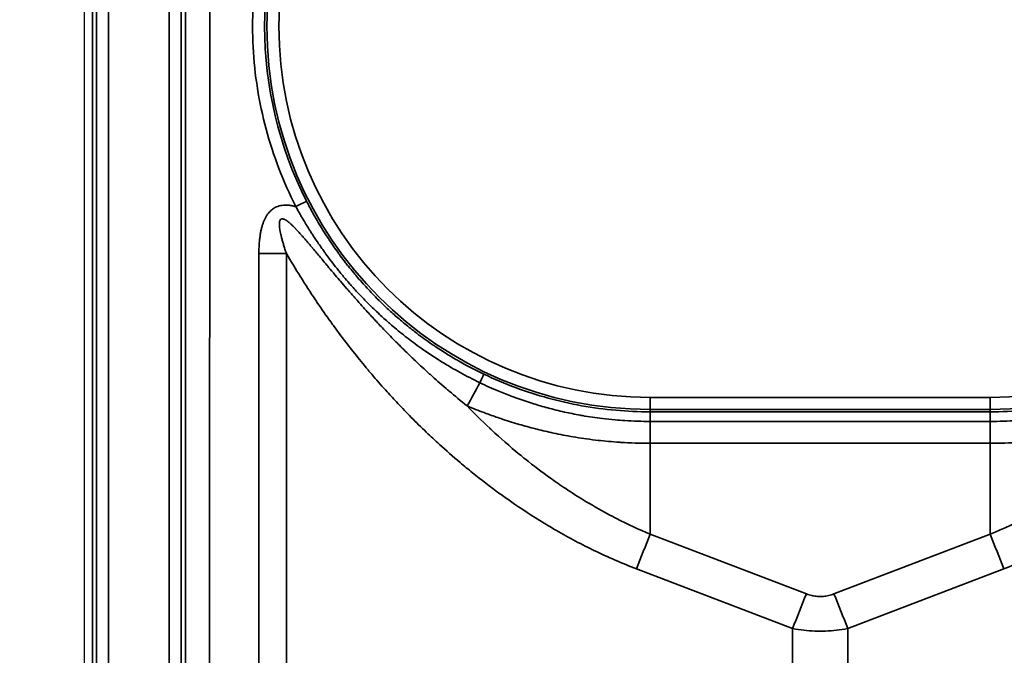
# Model space of a CAD drawing. Header units: millimetres. Extents: x -12192 to 12192, y -600 to 5895.
# Tile 56 of 122: x 1660 to 1701, y 3237 to 3264. Entities that reach past the tile are written whole.
import ezdxf

# ---------------------------------------------------------------- set-up
doc = ezdxf.new("R2010")
doc.units = ezdxf.units.MM
doc.header["$LTSCALE"] = 20
for name, color, linetype, lineweight in [('_Sichtbarkanten', 7, 'Continuous', 25), ('Bemaßung (ISO)', 7, 'Continuous', 25), ('Sichtbar schmal (ISO)', 7, 'Continuous', 35)]:
    doc.layers.add(name, color=color, linetype=linetype, lineweight=lineweight)
doc.styles.add('Notiztext (ISO)', font='verdana.ttf')
doc.dimstyles.new('wedi USA', dxfattribs={"dimscale": 20, "dimtxt": 2.5, "dimasz": 4, "dimexe": 2, "dimexo": 0.8, "dimgap": 0.3, "dimtad": 1, "dimdec": 1, "dimrnd": 1e-08, "dimtxsty": 'Notiztext (ISO)', "dimcen": 0.09, "dimclrd": 7, "dimclre": 7, "dimclrt": 256, "dimadec": 0, "dimazin": 2, "dimtfac": 0.6, "dimtmove": 0, "dimatfit": 3, "dimfxl": 1, "dimtolj": 1, "dimlwd": -1, "dimlwe": -1, "dimarcsym": 0})

# ---------------------------------------------------------------- blocks, each defined once
blk = doc.blocks.new('*D85')
at = {"layer": 'Bemaßung (ISO)', "color": 7, "transparency": 16777216}
for p, q in [((1651.863, 4317.272), (1304.214, 4317.272)), ((1344.214, 4237.272), (1344.214, 3297.272)), ((1650.944, 3217.272), (1304.214, 3217.272))]:
    blk.add_line(p, q, dxfattribs=at)
for points in [[(1330.88, 4237.272), (1357.547, 4237.272), (1344.214, 4317.272)], [(1330.88, 3297.272), (1357.547, 3297.272), (1344.214, 3217.272)]]:
    blk.add_solid(points, dxfattribs=at)
at = {"layer": 'Defpoints', "color": 0, "transparency": 16777216}
for p in [(1667.863, 4317.272), (1344.214, 3217.272), (1666.944, 3217.272)]:
    blk.add_point(p, dxfattribs=at)
at = {"layer": 'Bemaßung (ISO)', "transparency": 16777216, "insert": (1272.801, 3513.075), "char_height": 50, "attachment_point": 1, "rotation": 90, "style": 'Notiztext (ISO)'}
blk.add_mtext('\\A1;1100 [43 1/4]"', dxfattribs=at)
blk = doc.blocks.new('*D86')
at = {"layer": 'Bemaßung (ISO)', "color": 7, "transparency": 16777216}
for p, q in [((1650.714, 3767.272), (1121.859, 3767.272)), ((1161.859, 3687.272), (1161.859, 2932.872)), ((1473.805, 2852.872), (1121.859, 2852.872))]:
    blk.add_line(p, q, dxfattribs=at)
for points in [[(1148.526, 3687.272), (1175.192, 3687.272), (1161.859, 3767.272)], [(1148.526, 2932.872), (1175.192, 2932.872), (1161.859, 2852.872)]]:
    blk.add_solid(points, dxfattribs=at)
at = {"layer": 'Defpoints', "color": 0, "transparency": 16777216}
for p in [(1666.714, 3767.272), (1161.859, 2852.872), (1489.805, 2852.872)]:
    blk.add_point(p, dxfattribs=at)
at = {"layer": 'Bemaßung (ISO)', "transparency": 16777216, "insert": (1090.446, 3112.02), "char_height": 50, "attachment_point": 1, "rotation": 90, "style": 'Notiztext (ISO)'}
blk.add_mtext('\\A1;914,4 [36]"', dxfattribs=at)

msp = doc.modelspace()

# ---------------------------------------------------------------- linework, layer by layer
at = {"layer": '_Sichtbarkanten'}
msp.add_line((1662.505, 3220.272), (1662.505, 4314.272), dxfattribs=at)
at = {"layer": 'Sichtbar schmal (ISO)'}
for p, q in [((1662.83, 4314.748), (1662.83, 3219.797)), ((1662.996, 3219.963), (1662.996, 4314.581)), ((1663.496, 4314.581), (1663.496, 3219.963)), ((1666.014, 3219.98), (1666.014, 4314.564)), ((1666.514, 4314.564), (1666.514, 3219.98)), ((1666.688, 3220.155), (1666.73, 3679.772)), ((1667.729, 3679.771), (1667.687, 3220.149)), ((1669.732, 3219.649), (1669.732, 3253.851)), ((1670.873, 3219.648), (1670.873, 3253.852)), ((1685.95, 3247.883), (1685.95, 3247.384)), ((1700.06, 3247.883), (1685.95, 3247.883)), ((1700.06, 3247.883), (1700.06, 3247.384)), ((1685.95, 3247.384), (1685.95, 3247.286)), ((1700.06, 3247.384), (1685.95, 3247.384)), ((1700.06, 3247.286), (1685.95, 3247.286)), ((1700.06, 3247.384), (1700.06, 3247.286)), ((1685.959, 3246.887), (1685.959, 3245.979)), ((1700.05, 3246.887), (1685.959, 3246.887)), ((1700.05, 3246.887), (1700.05, 3245.979)), ((1685.959, 3242.209), (1685.959, 3245.979)), ((1700.05, 3245.979), (1685.959, 3245.979)), ((1700.05, 3242.209), (1700.05, 3245.979)), ((1692.434, 3239.734), (1685.959, 3242.209)), ((1700.05, 3242.209), (1693.576, 3239.734)), ((1691.864, 3238.298), (1685.389, 3240.773)), ((1700.621, 3240.773), (1694.146, 3238.298)), ((1691.864, 3238.298), (1691.864, 3219.606)), ((1694.146, 3238.298), (1694.146, 3219.606))]:
    msp.add_line(p, q, dxfattribs=at)
for centre, radius, start, end in [((1685.95, 3263.272), 15.889, 90, 270), ((1700.06, 3263.272), 15.889, 270, 90), ((1685.95, 3263.272), 15.389, 90, 270), ((1700.06, 3263.272), 15.389, 270, 90)]:
    msp.add_arc(centre, radius, start, end, dxfattribs=at)
for centre, major_axis, ratio, start_param, end_param in [((1685.95, 3263.271), (-15.981, 0), 0.999985, 5.812696, 6.754103), ((1671.263, 3255.793), (0.446, 0.227), 0.004663, 0.017453, 1.568416), ((1669.732, 3253.904), (-10, 0), 0.005236, 1.570796, 1.685164), ((1678.844, 3248.396), (0.215, 0.451), 0.009238, 4.931678, 6.265731), ((1679.914, 3250.416), (4.778, 8.785), 0.002502, 4.378717, 4.492923), ((1685.955, 3246.786), (-0.005, 0.5), 0.011321, 4.915375, 6.265598), ((1685.959, 3240.747), (1.785, 4.67), 0.108522, 1.294198, 1.606695), ((1700.05, 3240.747), (-1.785, 4.67), 0.108522, 4.67649, 4.988987), ((1692.434, 3238.272), (1.785, 4.67), 0.108522, 1.294198, 1.606695), ((1693.576, 3238.272), (-1.785, 4.67), 0.108522, 4.67649, 4.988987)]:
    msp.add_ellipse(centre, major_axis=major_axis, ratio=ratio, start_param=start_param, end_param=end_param, dxfattribs=at)
msp.add_open_spline([(1671.263, 3255.796), (1671.001, 3256.31), (1670.535, 3257.358), (1670.001, 3259.001), (1669.642, 3260.69), (1669.462, 3262.407), (1669.461, 3264.133), (1669.641, 3265.85), (1669.999, 3267.538), (1670.532, 3269.182), (1670.998, 3270.231), (1671.26, 3270.745)], degree=3, dxfattribs=at)
for points, knots in [([(1679.06, 3248.847), (1678.675, 3249.03), (1678.317, 3249.22), (1677.986, 3249.41), (1677.957, 3249.427), (1677.928, 3249.444), (1677.899, 3249.46), (1677.602, 3249.634), (1677.326, 3249.807), (1677.068, 3249.98), (1677.019, 3250.013), (1676.97, 3250.046), (1676.921, 3250.079), (1676.694, 3250.235), (1676.48, 3250.39), (1676.28, 3250.542), (1676.216, 3250.591), (1676.154, 3250.639), (1676.093, 3250.687), (1675.919, 3250.823), (1675.755, 3250.957), (1675.599, 3251.09), (1675.527, 3251.151), (1675.457, 3251.212), (1675.388, 3251.272), (1675.256, 3251.389), (1675.13, 3251.503), (1675.01, 3251.616), (1674.933, 3251.688), (1674.859, 3251.76), (1674.786, 3251.831), (1674.687, 3251.928), (1674.591, 3252.024), (1674.499, 3252.118), (1674.42, 3252.2), (1674.344, 3252.28), (1674.27, 3252.359), (1674.195, 3252.439), (1674.124, 3252.517), (1674.055, 3252.595), (1673.975, 3252.683), (1673.899, 3252.771), (1673.825, 3252.857), (1673.771, 3252.92), (1673.718, 3252.983), (1673.666, 3253.044), (1673.588, 3253.139), (1673.512, 3253.232), (1673.44, 3253.323), (1673.401, 3253.372), (1673.363, 3253.42), (1673.326, 3253.468), (1673.25, 3253.567), (1673.177, 3253.663), (1673.107, 3253.758), (1673.08, 3253.794), (1673.054, 3253.83), (1673.028, 3253.865), (1672.954, 3253.968), (1672.883, 3254.067), (1672.816, 3254.164), (1672.799, 3254.189), (1672.782, 3254.213), (1672.765, 3254.238), (1672.694, 3254.342), (1672.626, 3254.443), (1672.563, 3254.542), (1672.553, 3254.556), (1672.543, 3254.571), (1672.534, 3254.586), (1672.466, 3254.691), (1672.402, 3254.793), (1672.341, 3254.892), (1672.337, 3254.898), (1672.334, 3254.903), (1672.33, 3254.909), (1672.265, 3255.015), (1672.205, 3255.117), (1672.148, 3255.214), (1672.091, 3255.312), (1672.038, 3255.405), (1671.988, 3255.494), (1671.985, 3255.5), (1671.982, 3255.505), (1671.98, 3255.51), (1671.927, 3255.604), (1671.879, 3255.693), (1671.834, 3255.778), (1671.789, 3255.863), (1671.747, 3255.944), (1671.708, 3256.02)], [0, 0, 0, 0, 0.057453, 0.057453, 0.057453, 0.0625, 0.0625, 0.0625, 0.114892, 0.114892, 0.114892, 0.125, 0.125, 0.125, 0.172498, 0.172498, 0.172498, 0.1875, 0.1875, 0.1875, 0.23023, 0.23023, 0.23023, 0.25, 0.25, 0.25, 0.288083, 0.288083, 0.288083, 0.3125, 0.3125, 0.3125, 0.346035, 0.346035, 0.346035, 0.375, 0.375, 0.375, 0.404084, 0.404084, 0.404084, 0.4375, 0.4375, 0.4375, 0.462206, 0.462206, 0.462206, 0.5, 0.5, 0.5, 0.520389, 0.520389, 0.520389, 0.5625, 0.5625, 0.5625, 0.578649, 0.578649, 0.578649, 0.625, 0.625, 0.625, 0.636915, 0.636915, 0.636915, 0.6875, 0.6875, 0.6875, 0.695134, 0.695134, 0.695134, 0.75, 0.75, 0.75, 0.7533, 0.7533, 0.7533, 0.8125, 0.8125, 0.8125, 0.871498, 0.871498, 0.871498, 0.875, 0.875, 0.875, 0.9375, 0.9375, 0.9375, 1, 1, 1, 1]), ([(1669.732, 3253.851), (1669.732, 3253.922), (1669.733, 3253.991), (1669.735, 3254.058), (1669.738, 3254.125), (1669.741, 3254.189), (1669.745, 3254.251), (1669.749, 3254.313), (1669.755, 3254.373), (1669.761, 3254.431), (1669.767, 3254.49), (1669.775, 3254.546), (1669.783, 3254.6), (1669.791, 3254.655), (1669.8, 3254.707), (1669.81, 3254.758), (1669.82, 3254.809), (1669.831, 3254.857), (1669.843, 3254.904), (1669.855, 3254.951), (1669.868, 3254.996), (1669.882, 3255.04), (1669.896, 3255.084), (1669.911, 3255.125), (1669.927, 3255.166), (1669.942, 3255.206), (1669.959, 3255.244), (1669.977, 3255.281), (1669.994, 3255.318), (1670.013, 3255.353), (1670.032, 3255.386), (1670.052, 3255.42), (1670.072, 3255.451), (1670.093, 3255.48), (1670.114, 3255.509), (1670.136, 3255.537), (1670.158, 3255.562), (1670.181, 3255.587), (1670.203, 3255.611), (1670.227, 3255.632), (1670.25, 3255.654), (1670.275, 3255.674), (1670.3, 3255.693), (1670.325, 3255.711), (1670.351, 3255.728), (1670.378, 3255.744), (1670.406, 3255.76), (1670.435, 3255.774), (1670.466, 3255.787), (1670.497, 3255.801), (1670.531, 3255.812), (1670.567, 3255.823), (1670.603, 3255.833), (1670.641, 3255.841), (1670.682, 3255.847), (1670.723, 3255.853), (1670.766, 3255.856), (1670.811, 3255.858), (1670.857, 3255.859), (1670.904, 3255.857), (1670.953, 3255.853), (1671.002, 3255.848), (1671.052, 3255.841), (1671.104, 3255.832), (1671.156, 3255.822), (1671.209, 3255.81), (1671.263, 3255.796)], [0, 0, 0, 0, 0.0454545, 0.0454545, 0.0454545, 0.0909091, 0.0909091, 0.0909091, 0.1363636, 0.1363636, 0.1363636, 0.1818182, 0.1818182, 0.1818182, 0.2272727, 0.2272727, 0.2272727, 0.2727273, 0.2727273, 0.2727273, 0.3181818, 0.3181818, 0.3181818, 0.3636364, 0.3636364, 0.3636364, 0.4090909, 0.4090909, 0.4090909, 0.4545455, 0.4545455, 0.4545455, 0.5, 0.5, 0.5, 0.5454545, 0.5454545, 0.5454545, 0.5909091, 0.5909091, 0.5909091, 0.6363636, 0.6363636, 0.6363636, 0.6818182, 0.6818182, 0.6818182, 0.7272727, 0.7272727, 0.7272727, 0.7727273, 0.7727273, 0.7727273, 0.8181818, 0.8181818, 0.8181818, 0.8636364, 0.8636364, 0.8636364, 0.9090909, 0.9090909, 0.9090909, 0.9545455, 0.9545455, 0.9545455, 1, 1, 1, 1]), ([(1678.895, 3248.492), (1678.606, 3248.631), (1678.331, 3248.773), (1678.071, 3248.916), (1677.945, 3248.985), (1677.822, 3249.055), (1677.703, 3249.125), (1677.531, 3249.225), (1677.366, 3249.325), (1677.207, 3249.425), (1677.029, 3249.537), (1676.859, 3249.649), (1676.696, 3249.76), (1676.614, 3249.816), (1676.534, 3249.872), (1676.455, 3249.928), (1676.239, 3250.081), (1676.035, 3250.233), (1675.842, 3250.383), (1675.829, 3250.394), (1675.815, 3250.404), (1675.801, 3250.415), (1675.599, 3250.573), (1675.41, 3250.729), (1675.231, 3250.882), (1675.192, 3250.915), (1675.153, 3250.949), (1675.115, 3250.982), (1674.981, 3251.099), (1674.853, 3251.213), (1674.732, 3251.326), (1674.649, 3251.403), (1674.569, 3251.478), (1674.491, 3251.553), (1674.423, 3251.619), (1674.357, 3251.684), (1674.292, 3251.748), (1674.174, 3251.865), (1674.062, 3251.98), (1673.955, 3252.092), (1673.937, 3252.111), (1673.919, 3252.13), (1673.902, 3252.149), (1673.779, 3252.279), (1673.664, 3252.406), (1673.554, 3252.529), (1673.533, 3252.553), (1673.513, 3252.576), (1673.492, 3252.599), (1673.406, 3252.697), (1673.324, 3252.793), (1673.245, 3252.888), (1673.192, 3252.95), (1673.141, 3253.012), (1673.091, 3253.074), (1673.05, 3253.124), (1673.01, 3253.173), (1672.971, 3253.222), (1672.891, 3253.323), (1672.815, 3253.421), (1672.742, 3253.516), (1672.737, 3253.522), (1672.733, 3253.528), (1672.728, 3253.534), (1672.653, 3253.633), (1672.581, 3253.729), (1672.512, 3253.823), (1672.487, 3253.859), (1672.461, 3253.894), (1672.436, 3253.928), (1672.396, 3253.984), (1672.357, 3254.039), (1672.319, 3254.093), (1672.267, 3254.168), (1672.217, 3254.24), (1672.169, 3254.311), (1672.161, 3254.323), (1672.153, 3254.334), (1672.146, 3254.345), (1672.091, 3254.426), (1672.038, 3254.505), (1671.988, 3254.582), (1671.97, 3254.61), (1671.952, 3254.638), (1671.934, 3254.665), (1671.904, 3254.713), (1671.874, 3254.759), (1671.845, 3254.805), (1671.805, 3254.868), (1671.766, 3254.93), (1671.729, 3254.991), (1671.724, 3254.999), (1671.718, 3255.008), (1671.713, 3255.017), (1671.67, 3255.087), (1671.628, 3255.156), (1671.589, 3255.222), (1671.576, 3255.244), (1671.563, 3255.266), (1671.55, 3255.288), (1671.522, 3255.335), (1671.496, 3255.38), (1671.47, 3255.425), (1671.444, 3255.47), (1671.42, 3255.513), (1671.396, 3255.555), (1671.381, 3255.582), (1671.366, 3255.609), (1671.351, 3255.635), (1671.32, 3255.691), (1671.291, 3255.744), (1671.263, 3255.796)], [0.0000004, 0.0000004, 0.0000004, 0.0000004, 0.0420998, 0.0420998, 0.0420998, 0.0625, 0.0625, 0.0625, 0.0919658, 0.0919658, 0.0919658, 0.125, 0.125, 0.125, 0.1416352, 0.1416352, 0.1416352, 0.1875, 0.1875, 0.1875, 0.1907795, 0.1907795, 0.1907795, 0.2393282, 0.2393282, 0.2393282, 0.25, 0.25, 0.25, 0.2872633, 0.2872633, 0.2872633, 0.3125, 0.3125, 0.3125, 0.3346868, 0.3346868, 0.3346868, 0.375, 0.375, 0.375, 0.3818014, 0.3818014, 0.3818014, 0.4286546, 0.4286546, 0.4286546, 0.4375, 0.4375, 0.4375, 0.4749949, 0.4749949, 0.4749949, 0.5, 0.5, 0.5, 0.5205129, 0.5205129, 0.5205129, 0.5625, 0.5625, 0.5625, 0.5650614, 0.5650614, 0.5650614, 0.6086315, 0.6086315, 0.6086315, 0.625, 0.625, 0.625, 0.6513309, 0.6513309, 0.6513309, 0.6875, 0.6875, 0.6875, 0.6933307, 0.6933307, 0.6933307, 0.7348318, 0.7348318, 0.7348318, 0.75, 0.75, 0.75, 0.7761429, 0.7761429, 0.7761429, 0.8125, 0.8125, 0.8125, 0.8177681, 0.8177681, 0.8177681, 0.86059, 0.86059, 0.86059, 0.875, 0.875, 0.875, 0.9062867, 0.9062867, 0.9062867, 0.9375, 0.9375, 0.9375, 0.957441, 0.957441, 0.957441, 1, 1, 1, 1]), ([(1670.873, 3253.852), (1670.851, 3253.915), (1670.83, 3253.977), (1670.811, 3254.036), (1670.792, 3254.095), (1670.774, 3254.151), (1670.757, 3254.205), (1670.741, 3254.26), (1670.725, 3254.312), (1670.711, 3254.362), (1670.697, 3254.412), (1670.684, 3254.46), (1670.672, 3254.506), (1670.661, 3254.552), (1670.65, 3254.596), (1670.641, 3254.638), (1670.631, 3254.679), (1670.623, 3254.719), (1670.616, 3254.757), (1670.609, 3254.795), (1670.603, 3254.831), (1670.598, 3254.865), (1670.593, 3254.899), (1670.589, 3254.931), (1670.586, 3254.961), (1670.583, 3254.991), (1670.582, 3255.019), (1670.581, 3255.045), (1670.581, 3255.071), (1670.581, 3255.095), (1670.583, 3255.117), (1670.584, 3255.139), (1670.587, 3255.158), (1670.591, 3255.175), (1670.594, 3255.193), (1670.599, 3255.208), (1670.605, 3255.221), (1670.61, 3255.234), (1670.617, 3255.246), (1670.624, 3255.255), (1670.632, 3255.265), (1670.64, 3255.272), (1670.65, 3255.278), (1670.66, 3255.284), (1670.671, 3255.288), (1670.684, 3255.29), (1670.697, 3255.292), (1670.712, 3255.292), (1670.729, 3255.288), (1670.746, 3255.285), (1670.765, 3255.279), (1670.786, 3255.27), (1670.807, 3255.26), (1670.831, 3255.248), (1670.856, 3255.232), (1670.881, 3255.215), (1670.909, 3255.196), (1670.938, 3255.173), (1670.967, 3255.15), (1670.998, 3255.124), (1671.03, 3255.095), (1671.033, 3255.093), (1671.035, 3255.091), (1671.038, 3255.088), (1671.068, 3255.061), (1671.1, 3255.031), (1671.133, 3254.999), (1671.136, 3254.996), (1671.138, 3254.993), (1671.141, 3254.991), (1671.174, 3254.958), (1671.208, 3254.924), (1671.244, 3254.887), (1671.247, 3254.884), (1671.25, 3254.88), (1671.253, 3254.877), (1671.289, 3254.84), (1671.325, 3254.801), (1671.363, 3254.76), (1671.367, 3254.756), (1671.37, 3254.752), (1671.374, 3254.748), (1671.412, 3254.706), (1671.451, 3254.663), (1671.492, 3254.617), (1671.496, 3254.612), (1671.5, 3254.608), (1671.504, 3254.603), (1671.545, 3254.557), (1671.587, 3254.508), (1671.631, 3254.457), (1671.636, 3254.452), (1671.641, 3254.447), (1671.646, 3254.441), (1671.69, 3254.39), (1671.736, 3254.336), (1671.784, 3254.28), (1671.789, 3254.273), (1671.795, 3254.267), (1671.8, 3254.261), (1671.848, 3254.204), (1671.899, 3254.145), (1671.951, 3254.082), (1671.957, 3254.075), (1671.963, 3254.068), (1671.969, 3254.061), (1672.022, 3253.998), (1672.077, 3253.932), (1672.134, 3253.864), (1672.141, 3253.856), (1672.148, 3253.847), (1672.155, 3253.839), (1672.213, 3253.77), (1672.273, 3253.698), (1672.336, 3253.623), (1672.344, 3253.614), (1672.352, 3253.604), (1672.36, 3253.595), (1672.423, 3253.519), (1672.489, 3253.44), (1672.558, 3253.357), (1672.567, 3253.347), (1672.576, 3253.336), (1672.585, 3253.325), (1672.655, 3253.242), (1672.728, 3253.155), (1672.804, 3253.065), (1672.814, 3253.052), (1672.825, 3253.04), (1672.835, 3253.028), (1672.912, 3252.937), (1672.993, 3252.842), (1673.077, 3252.743), (1673.089, 3252.729), (1673.101, 3252.715), (1673.113, 3252.701), (1673.198, 3252.601), (1673.287, 3252.497), (1673.38, 3252.39), (1673.394, 3252.374), (1673.407, 3252.358), (1673.421, 3252.343), (1673.515, 3252.234), (1673.613, 3252.122), (1673.716, 3252.006), (1673.731, 3251.988), (1673.747, 3251.971), (1673.762, 3251.953), (1673.866, 3251.836), (1673.974, 3251.716), (1674.087, 3251.591), (1674.104, 3251.571), (1674.122, 3251.552), (1674.139, 3251.532), (1674.253, 3251.407), (1674.372, 3251.277), (1674.497, 3251.142), (1674.517, 3251.121), (1674.538, 3251.099), (1674.558, 3251.077), (1674.685, 3250.942), (1674.817, 3250.802), (1674.957, 3250.656), (1674.98, 3250.632), (1675.003, 3250.608), (1675.027, 3250.583), (1675.168, 3250.437), (1675.317, 3250.285), (1675.475, 3250.127), (1675.501, 3250.1), (1675.529, 3250.073), (1675.556, 3250.046), (1675.715, 3249.887), (1675.883, 3249.722), (1676.061, 3249.552), (1676.093, 3249.521), (1676.124, 3249.491), (1676.156, 3249.461), (1676.337, 3249.289), (1676.527, 3249.111), (1676.729, 3248.927), (1676.766, 3248.894), (1676.803, 3248.86), (1676.84, 3248.827), (1677.045, 3248.642), (1677.262, 3248.451), (1677.493, 3248.253), (1677.536, 3248.216), (1677.579, 3248.179), (1677.623, 3248.142), (1677.858, 3247.943), (1678.107, 3247.737), (1678.37, 3247.528)], [0.0000003, 0.0000003, 0.0000003, 0.0000003, 0.0238095, 0.0238095, 0.0238095, 0.047619, 0.047619, 0.047619, 0.0714286, 0.0714286, 0.0714286, 0.0952381, 0.0952381, 0.0952381, 0.1190476, 0.1190476, 0.1190476, 0.1428571, 0.1428571, 0.1428571, 0.1666667, 0.1666667, 0.1666667, 0.1904762, 0.1904762, 0.1904762, 0.2142857, 0.2142857, 0.2142857, 0.2380952, 0.2380952, 0.2380952, 0.2619048, 0.2619048, 0.2619048, 0.2857143, 0.2857143, 0.2857143, 0.3095238, 0.3095238, 0.3095238, 0.3333333, 0.3333333, 0.3333333, 0.3571429, 0.3571429, 0.3571429, 0.3809524, 0.3809524, 0.3809524, 0.4047619, 0.4047619, 0.4047619, 0.4285714, 0.4285714, 0.4285714, 0.452381, 0.452381, 0.452381, 0.4761905, 0.4761905, 0.4761905, 0.4780213, 0.4780213, 0.4780213, 0.5, 0.5, 0.5, 0.5019237, 0.5019237, 0.5019237, 0.5238095, 0.5238095, 0.5238095, 0.5258277, 0.5258277, 0.5258277, 0.547619, 0.547619, 0.547619, 0.5497301, 0.5497301, 0.5497301, 0.5714286, 0.5714286, 0.5714286, 0.5736311, 0.5736311, 0.5736311, 0.5952381, 0.5952381, 0.5952381, 0.597532, 0.597532, 0.597532, 0.6190476, 0.6190476, 0.6190476, 0.6214327, 0.6214327, 0.6214327, 0.6428571, 0.6428571, 0.6428571, 0.6453338, 0.6453338, 0.6453338, 0.6666667, 0.6666667, 0.6666667, 0.6692356, 0.6692356, 0.6692356, 0.6904762, 0.6904762, 0.6904762, 0.6931371, 0.6931371, 0.6931371, 0.7142857, 0.7142857, 0.7142857, 0.7170382, 0.7170382, 0.7170382, 0.7380952, 0.7380952, 0.7380952, 0.7409386, 0.7409386, 0.7409386, 0.7619048, 0.7619048, 0.7619048, 0.764838, 0.764838, 0.764838, 0.7857143, 0.7857143, 0.7857143, 0.788739, 0.788739, 0.788739, 0.8095238, 0.8095238, 0.8095238, 0.8126427, 0.8126427, 0.8126427, 0.8333333, 0.8333333, 0.8333333, 0.8365461, 0.8365461, 0.8365461, 0.8571429, 0.8571429, 0.8571429, 0.8604471, 0.8604471, 0.8604471, 0.8809524, 0.8809524, 0.8809524, 0.8843478, 0.8843478, 0.8843478, 0.9047619, 0.9047619, 0.9047619, 0.9082487, 0.9082487, 0.9082487, 0.9285714, 0.9285714, 0.9285714, 0.9321488, 0.9321488, 0.9321488, 0.952381, 0.952381, 0.952381, 0.9560539, 0.9560539, 0.9560539, 0.9761905, 0.9761905, 0.9761905, 0.9799466, 0.9799466, 0.9799466, 1, 1, 1, 1]), ([(1685.389, 3240.773), (1684.796, 3241), (1684.206, 3241.256), (1683.619, 3241.541), (1683.566, 3241.566), (1683.513, 3241.592), (1683.461, 3241.618), (1682.927, 3241.882), (1682.395, 3242.17), (1681.867, 3242.482), (1681.764, 3242.542), (1681.661, 3242.604), (1681.558, 3242.667), (1681.082, 3242.956), (1680.612, 3243.264), (1680.159, 3243.58), (1680.011, 3243.683), (1679.865, 3243.787), (1679.721, 3243.891), (1679.329, 3244.177), (1678.951, 3244.467), (1678.592, 3244.756), (1678.416, 3244.898), (1678.244, 3245.04), (1678.076, 3245.181), (1677.778, 3245.433), (1677.494, 3245.683), (1677.223, 3245.929), (1677.034, 3246.102), (1676.851, 3246.272), (1676.674, 3246.441), (1676.457, 3246.648), (1676.25, 3246.853), (1676.051, 3247.053), (1675.857, 3247.25), (1675.671, 3247.443), (1675.492, 3247.633), (1675.339, 3247.796), (1675.191, 3247.956), (1675.048, 3248.114), (1674.854, 3248.33), (1674.668, 3248.541), (1674.49, 3248.749), (1674.384, 3248.871), (1674.282, 3248.993), (1674.181, 3249.114), (1673.988, 3249.346), (1673.803, 3249.574), (1673.625, 3249.8), (1673.555, 3249.889), (1673.485, 3249.978), (1673.417, 3250.066), (1673.222, 3250.318), (1673.035, 3250.568), (1672.853, 3250.818), (1672.809, 3250.878), (1672.766, 3250.938), (1672.722, 3250.998), (1672.522, 3251.276), (1672.328, 3251.555), (1672.138, 3251.836), (1672.116, 3251.868), (1672.094, 3251.901), (1672.073, 3251.933), (1671.865, 3252.243), (1671.662, 3252.555), (1671.465, 3252.871), (1671.462, 3252.875), (1671.46, 3252.879), (1671.457, 3252.884), (1671.257, 3253.204), (1671.063, 3253.526), (1670.873, 3253.852)], [0, 0, 0, 0, 0.0769231, 0.0769231, 0.0769231, 0.0838148, 0.0838148, 0.0838148, 0.1538462, 0.1538462, 0.1538462, 0.1675148, 0.1675148, 0.1675148, 0.2307692, 0.2307692, 0.2307692, 0.2513804, 0.2513804, 0.2513804, 0.3076923, 0.3076923, 0.3076923, 0.3353355, 0.3353355, 0.3353355, 0.3846154, 0.3846154, 0.3846154, 0.4191474, 0.4191474, 0.4191474, 0.4615385, 0.4615385, 0.4615385, 0.5029587, 0.5029587, 0.5029587, 0.5384615, 0.5384615, 0.5384615, 0.5867833, 0.5867833, 0.5867833, 0.6153846, 0.6153846, 0.6153846, 0.6705634, 0.6705634, 0.6705634, 0.6923077, 0.6923077, 0.6923077, 0.7543444, 0.7543444, 0.7543444, 0.7692308, 0.7692308, 0.7692308, 0.838191, 0.838191, 0.838191, 0.8461538, 0.8461538, 0.8461538, 0.9220285, 0.9220285, 0.9220285, 0.9230769, 0.9230769, 0.9230769, 0.9999997, 0.9999997, 0.9999997, 0.9999997]), ([(1715.137, 3253.852), (1714.866, 3253.387), (1714.569, 3252.9), (1714.24, 3252.392), (1713.91, 3251.883), (1713.547, 3251.352), (1713.152, 3250.811), (1712.757, 3250.27), (1712.329, 3249.718), (1711.88, 3249.175), (1711.43, 3248.633), (1710.958, 3248.099), (1710.475, 3247.587), (1709.991, 3247.075), (1709.497, 3246.586), (1708.996, 3246.122), (1708.495, 3245.657), (1707.989, 3245.219), (1707.478, 3244.805), (1706.967, 3244.391), (1706.452, 3244.001), (1705.911, 3243.622), (1705.37, 3243.242), (1704.803, 3242.874), (1704.219, 3242.526), (1703.634, 3242.179), (1703.031, 3241.853), (1702.429, 3241.559), (1701.827, 3241.266), (1701.227, 3241.005), (1700.621, 3240.773)], [0.0000005, 0.0000005, 0.0000005, 0.0000005, 0.1, 0.1, 0.1, 0.2, 0.2, 0.2, 0.3, 0.3, 0.3, 0.4, 0.4, 0.4, 0.5, 0.5, 0.5, 0.6, 0.6, 0.6, 0.7, 0.7, 0.7, 0.8, 0.8, 0.8, 0.9, 0.9, 0.9, 1, 1, 1, 1]), ([(1685.95, 3247.286), (1685.477, 3247.286), (1685.003, 3247.307), (1684.53, 3247.349), (1684.056, 3247.391), (1683.584, 3247.455), (1683.115, 3247.539), (1682.647, 3247.624), (1682.183, 3247.729), (1681.725, 3247.854), (1681.267, 3247.98), (1680.814, 3248.126), (1680.369, 3248.291), (1679.925, 3248.457), (1679.487, 3248.642), (1679.06, 3248.847)], [0, 0, 0, 0, 0.2, 0.2, 0.2, 0.4, 0.4, 0.4, 0.6, 0.6, 0.6, 0.8, 0.8, 0.8, 1, 1, 1, 1]), ([(1706.95, 3248.847), (1706.522, 3248.642), (1706.085, 3248.457), (1705.64, 3248.291), (1705.195, 3248.126), (1704.743, 3247.98), (1704.284, 3247.854), (1703.826, 3247.729), (1703.362, 3247.624), (1702.894, 3247.539), (1702.426, 3247.455), (1701.953, 3247.391), (1701.48, 3247.349), (1701.007, 3247.307), (1700.533, 3247.286), (1700.06, 3247.286)], [0, 0, 0, 0, 0.2, 0.2, 0.2, 0.4, 0.4, 0.4, 0.6, 0.6, 0.6, 0.8, 0.8, 0.8, 1, 1, 1, 1]), ([(1685.959, 3246.887), (1685.609, 3246.887), (1685.258, 3246.898), (1684.907, 3246.92), (1684.772, 3246.929), (1684.637, 3246.939), (1684.502, 3246.951), (1684.326, 3246.967), (1684.151, 3246.986), (1683.975, 3247.007), (1683.698, 3247.041), (1683.422, 3247.082), (1683.147, 3247.129), (1683.115, 3247.135), (1683.084, 3247.141), (1683.052, 3247.146), (1682.834, 3247.186), (1682.617, 3247.23), (1682.4, 3247.278), (1682.168, 3247.329), (1681.938, 3247.386), (1681.708, 3247.448), (1681.681, 3247.455), (1681.653, 3247.463), (1681.626, 3247.47), (1681.433, 3247.524), (1681.24, 3247.58), (1681.049, 3247.641), (1680.826, 3247.711), (1680.605, 3247.786), (1680.385, 3247.865), (1680.336, 3247.883), (1680.286, 3247.902), (1680.237, 3247.92), (1680.048, 3247.991), (1679.862, 3248.064), (1679.677, 3248.142), (1679.413, 3248.251), (1679.152, 3248.368), (1678.895, 3248.492)], [0, 0, 0, 0, 0.1444838, 0.1444838, 0.1444838, 0.2, 0.2, 0.2, 0.2724802, 0.2724802, 0.2724802, 0.3867454, 0.3867454, 0.3867454, 0.4, 0.4, 0.4, 0.4908329, 0.4908329, 0.4908329, 0.5883542, 0.5883542, 0.5883542, 0.6, 0.6, 0.6, 0.682307, 0.682307, 0.682307, 0.7782848, 0.7782848, 0.7782848, 0.8, 0.8, 0.8, 0.8825105, 0.8825105, 0.8825105, 1, 1, 1, 1]), ([(1707.115, 3248.492), (1706.904, 3248.391), (1706.691, 3248.294), (1706.476, 3248.202), (1706.27, 3248.114), (1706.062, 3248.03), (1705.852, 3247.95), (1705.826, 3247.94), (1705.8, 3247.93), (1705.773, 3247.92), (1705.589, 3247.851), (1705.403, 3247.786), (1705.217, 3247.723), (1704.998, 3247.651), (1704.778, 3247.583), (1704.557, 3247.519), (1704.499, 3247.503), (1704.441, 3247.486), (1704.384, 3247.47), (1704.206, 3247.421), (1704.027, 3247.375), (1703.847, 3247.333), (1703.585, 3247.27), (1703.322, 3247.214), (1703.057, 3247.165), (1703.024, 3247.158), (1702.991, 3247.152), (1702.958, 3247.146), (1702.695, 3247.099), (1702.43, 3247.058), (1702.166, 3247.023), (1701.946, 3246.995), (1701.727, 3246.971), (1701.507, 3246.951), (1701.393, 3246.941), (1701.279, 3246.932), (1701.165, 3246.924), (1700.794, 3246.899), (1700.422, 3246.887), (1700.05, 3246.887)], [0.0000003, 0.0000003, 0.0000003, 0.0000003, 0.0962097, 0.0962097, 0.0962097, 0.1883892, 0.1883892, 0.1883892, 0.2, 0.2, 0.2, 0.2808149, 0.2808149, 0.2808149, 0.3753308, 0.3753308, 0.3753308, 0.4, 0.4, 0.4, 0.4757823, 0.4757823, 0.4757823, 0.5862612, 0.5862612, 0.5862612, 0.6, 0.6, 0.6, 0.7094969, 0.7094969, 0.7094969, 0.8, 0.8, 0.8, 0.8469903, 0.8469903, 0.8469903, 1, 1, 1, 1]), ([(1685.959, 3242.209), (1685.493, 3242.404), (1685.028, 3242.62), (1684.564, 3242.858), (1684.44, 3242.921), (1684.316, 3242.986), (1684.192, 3243.053), (1683.854, 3243.235), (1683.517, 3243.429), (1683.181, 3243.634), (1682.937, 3243.784), (1682.694, 3243.939), (1682.453, 3244.099), (1682.241, 3244.241), (1682.031, 3244.386), (1681.824, 3244.534), (1681.467, 3244.788), (1681.12, 3245.052), (1680.785, 3245.32), (1680.703, 3245.385), (1680.622, 3245.451), (1680.542, 3245.517), (1680.133, 3245.852), (1679.746, 3246.193), (1679.384, 3246.53), (1679.357, 3246.555), (1679.331, 3246.58), (1679.304, 3246.604), (1678.972, 3246.916), (1678.661, 3247.225), (1678.37, 3247.528)], [0, 0, 0, 0, 0.166667, 0.166667, 0.166667, 0.211312, 0.211312, 0.211312, 0.333333, 0.333333, 0.333333, 0.422035, 0.422035, 0.422035, 0.5, 0.5, 0.5, 0.634008, 0.634008, 0.634008, 0.666667, 0.666667, 0.666667, 0.833333, 0.833333, 0.833333, 0.845626, 0.845626, 0.845626, 1, 1, 1, 1]), ([(1685.959, 3245.979), (1685.527, 3245.979), (1685.12, 3245.994), (1684.743, 3246.018), (1684.684, 3246.022), (1684.626, 3246.026), (1684.569, 3246.03), (1684.258, 3246.053), (1683.966, 3246.082), (1683.69, 3246.115), (1683.52, 3246.135), (1683.356, 3246.157), (1683.198, 3246.18), (1683.05, 3246.202), (1682.907, 3246.224), (1682.768, 3246.248), (1682.48, 3246.297), (1682.208, 3246.349), (1681.947, 3246.405), (1681.914, 3246.412), (1681.881, 3246.419), (1681.848, 3246.426), (1681.623, 3246.476), (1681.406, 3246.527), (1681.194, 3246.582), (1680.968, 3246.639), (1680.747, 3246.7), (1680.527, 3246.764), (1680.51, 3246.769), (1680.494, 3246.774), (1680.477, 3246.779), (1680.241, 3246.849), (1680.005, 3246.923), (1679.77, 3247.002), (1679.595, 3247.06), (1679.421, 3247.121), (1679.248, 3247.185), (1679.187, 3247.207), (1679.126, 3247.229), (1679.066, 3247.252), (1678.832, 3247.34), (1678.6, 3247.432), (1678.37, 3247.528)], [0, 0, 0, 0, 0.111111, 0.111111, 0.111111, 0.12833, 0.12833, 0.12833, 0.222222, 0.222222, 0.222222, 0.279832, 0.279832, 0.279832, 0.333333, 0.333333, 0.333333, 0.444444, 0.444444, 0.444444, 0.458596, 0.458596, 0.458596, 0.555556, 0.555556, 0.555556, 0.658959, 0.658959, 0.658959, 0.666667, 0.666667, 0.666667, 0.777778, 0.777778, 0.777778, 0.860089, 0.860089, 0.860089, 0.888889, 0.888889, 0.888889, 1, 1, 1, 1]), ([(1707.64, 3247.527), (1707.42, 3247.299), (1707.196, 3247.074), (1706.97, 3246.856), (1706.744, 3246.638), (1706.517, 3246.426), (1706.288, 3246.221), (1706.003, 3245.966), (1705.717, 3245.721), (1705.425, 3245.481), (1705.245, 3245.334), (1705.062, 3245.189), (1704.875, 3245.045), (1704.508, 3244.762), (1704.127, 3244.485), (1703.734, 3244.219), (1703.603, 3244.13), (1703.471, 3244.042), (1703.338, 3243.955), (1702.872, 3243.653), (1702.392, 3243.366), (1701.911, 3243.104), (1701.842, 3243.066), (1701.773, 3243.029), (1701.705, 3242.993), (1701.154, 3242.7), (1700.603, 3242.44), (1700.05, 3242.209)], [0.0000024, 0.0000024, 0.0000024, 0.0000024, 0.1002402, 0.1002402, 0.1002402, 0.2, 0.2, 0.2, 0.3237647, 0.3237647, 0.3237647, 0.4, 0.4, 0.4, 0.5499591, 0.5499591, 0.5499591, 0.6, 0.6, 0.6, 0.7750231, 0.7750231, 0.7750231, 0.8, 0.8, 0.8, 1, 1, 1, 1]), ([(1707.64, 3247.527), (1707.41, 3247.432), (1707.178, 3247.34), (1706.945, 3247.253), (1706.942, 3247.251), (1706.939, 3247.25), (1706.935, 3247.249), (1706.709, 3247.164), (1706.481, 3247.083), (1706.253, 3247.006), (1706.25, 3247.005), (1706.247, 3247.004), (1706.243, 3247.003), (1706.017, 3246.927), (1705.79, 3246.855), (1705.563, 3246.788), (1705.555, 3246.785), (1705.546, 3246.783), (1705.537, 3246.78), (1705.311, 3246.713), (1705.084, 3246.651), (1704.852, 3246.591), (1704.842, 3246.588), (1704.832, 3246.586), (1704.821, 3246.583), (1704.585, 3246.523), (1704.343, 3246.465), (1704.09, 3246.411), (1704.083, 3246.409), (1704.075, 3246.408), (1704.068, 3246.406), (1703.808, 3246.35), (1703.535, 3246.298), (1703.246, 3246.249), (1702.957, 3246.2), (1702.651, 3246.155), (1702.324, 3246.115), (1702.314, 3246.114), (1702.305, 3246.113), (1702.296, 3246.112), (1701.976, 3246.074), (1701.636, 3246.042), (1701.269, 3246.018), (1701.257, 3246.017), (1701.245, 3246.017), (1701.233, 3246.016), (1700.865, 3245.993), (1700.47, 3245.979), (1700.05, 3245.979)], [0.0000001, 0.0000001, 0.0000001, 0.0000001, 0.1111111, 0.1111111, 0.1111111, 0.1127555, 0.1127555, 0.1127555, 0.2206206, 0.2206206, 0.2206206, 0.2222222, 0.2222222, 0.2222222, 0.3291692, 0.3291692, 0.3291692, 0.3333333, 0.3333333, 0.3333333, 0.4397962, 0.4397962, 0.4397962, 0.4444444, 0.4444444, 0.4444444, 0.5525161, 0.5525161, 0.5525161, 0.5555556, 0.5555556, 0.5555556, 0.6666667, 0.6666667, 0.6666667, 0.7777778, 0.7777778, 0.7777778, 0.7809017, 0.7809017, 0.7809017, 0.8888889, 0.8888889, 0.8888889, 0.8923812, 0.8923812, 0.8923812, 1, 1, 1, 1]), ([(1700.05, 3246.887), (1700.051, 3246.931), (1700.052, 3246.974), (1700.052, 3247.014), (1700.053, 3247.054), (1700.054, 3247.091), (1700.054, 3247.124), (1700.055, 3247.142), (1700.055, 3247.159), (1700.055, 3247.174), (1700.056, 3247.187), (1700.056, 3247.199), (1700.056, 3247.21), (1700.057, 3247.234), (1700.057, 3247.253), (1700.058, 3247.266), (1700.059, 3247.278), (1700.059, 3247.285), (1700.06, 3247.286)], [0, 0, 0, 0, 0.2, 0.2, 0.2, 0.4, 0.4, 0.4, 0.507754, 0.507754, 0.507754, 0.6, 0.6, 0.6, 0.8, 0.8, 0.8, 1, 1, 1, 1]), ([(1693.576, 3239.734), (1693.502, 3239.706), (1693.429, 3239.683), (1693.356, 3239.666), (1693.352, 3239.665), (1693.348, 3239.664), (1693.344, 3239.664), (1693.276, 3239.648), (1693.209, 3239.638), (1693.143, 3239.632), (1693.134, 3239.631), (1693.126, 3239.63), (1693.117, 3239.629), (1693.05, 3239.624), (1692.984, 3239.624), (1692.917, 3239.628), (1692.909, 3239.628), (1692.901, 3239.629), (1692.892, 3239.629), (1692.822, 3239.635), (1692.751, 3239.645), (1692.679, 3239.661), (1692.675, 3239.662), (1692.67, 3239.663), (1692.666, 3239.664), (1692.59, 3239.681), (1692.512, 3239.704), (1692.434, 3239.734)], [0.0000019, 0.0000019, 0.0000019, 0.0000019, 0.1891043, 0.1891043, 0.1891043, 0.2, 0.2, 0.2, 0.3771024, 0.3771024, 0.3771024, 0.4, 0.4, 0.4, 0.5779916, 0.5779916, 0.5779916, 0.6, 0.6, 0.6, 0.7886048, 0.7886048, 0.7886048, 0.8, 0.8, 0.8, 1, 1, 1, 1]), ([(1694.146, 3238.298), (1693.99, 3238.269), (1693.835, 3238.245), (1693.683, 3238.228), (1693.53, 3238.211), (1693.379, 3238.199), (1693.229, 3238.194), (1693.079, 3238.188), (1692.93, 3238.188), (1692.78, 3238.194), (1692.63, 3238.199), (1692.479, 3238.211), (1692.327, 3238.228), (1692.174, 3238.245), (1692.02, 3238.269), (1691.864, 3238.298)], [0.000001, 0.000001, 0.000001, 0.000001, 0.2, 0.2, 0.2, 0.4, 0.4, 0.4, 0.6, 0.6, 0.6, 0.8, 0.8, 0.8, 1, 1, 1, 1])]:
    msp.add_open_spline(points, degree=3, knots=knots, dxfattribs=at)

# ---------------------------------------------------------------- dimensions: what is measured, and where the dimension line sits
at = {"layer": 'Bemaßung (ISO)', "color": 7}
for base, p1, p2, picture, middle in [((1344.214, 3217.272), (1667.863, 4317.272), (1666.944, 3217.272), '*D85', (1344.214, 3767.272)), ((1161.859, 2852.872), (1666.714, 3767.272), (1489.805, 2852.872), '*D86', (1161.859, 3310.072))]:
    dim = msp.add_linear_dim(base=base, p1=p1, p2=p2, angle=90, text='<>"', dimstyle='wedi USA', override={"dimgap": 0.3, "dimdec": 1, "dimtol": 0, "dimlim": 0, "dimtp": 0, "dimtm": 0, "dimtdec": 2, "dimtofl": 0, "dimatfit": 1}, dxfattribs=at)
    dim.commit()
    dim.dimension.update_dxf_attribs({"geometry": picture, "text_midpoint": middle, "dimtype": 160})

doc.saveas('drawing.dxf')
